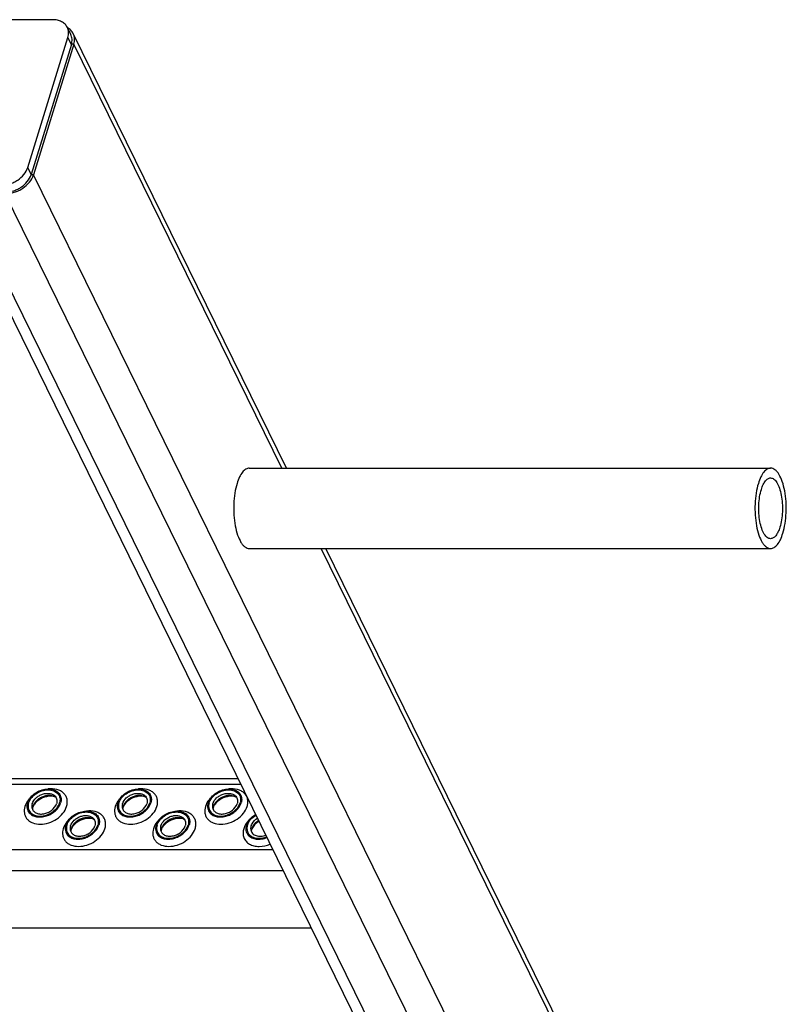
# Model space of a CAD drawing. Header units: millimetres. Extents: x 0 to 2100, y 0 to 2970.
# Tile 10 of 12: x 978 to 1181, y 1201 to 1462. Entities that reach past the tile are written whole.
import ezdxf

# ---------------------------------------------------------------- set-up
doc = ezdxf.new("R2010")
doc.units = ezdxf.units.MM
doc.header["$LTSCALE"] = 193.6
doc.layers.get('0').update_dxf_attribs({"linetype": 'CONTINUOUS'})

msp = doc.modelspace()

# ---------------------------------------------------------------- linework, layer by layer
at = {"color": 7, "linetype": 'CONTINUOUS'}
for p, q in [((986.35, 1461.85), (975.29, 1461.85)), ((991.2, 1457.93), (990.28, 1459.79)), ((979.77, 1422.68), (990.42, 1457.15)), ((1048.35, 1343.03), (991.84, 1458.17)), ((991.34, 1455.28), (980.68, 1420.82)), ((991.99, 1455.33), (981.32, 1420.77)), ((1151.84, 1023.83), (958.44, 1417.93)), ((1038.51, 1343.03), (1176.67, 1343.03)), ((1038.51, 1321.73), (1176.67, 1321.73)), ((1152.45, 1130.89), (1058.8, 1321.73)), ((764.6, 1260.76), (1035.57, 1260.76)), ((1055, 1221.17), (784.03, 1221.17))]:
    msp.add_line(p, q, dxfattribs=at)
at = {"color": 9, "linetype": 'CONTINUOUS'}
for p, q in [((991.34, 1455.28), (990.42, 1457.15)), ((991.99, 1455.33), (991.35, 1455.33)), ((1047.1, 1343.03), (991.99, 1455.33)), ((980.68, 1420.82), (979.77, 1422.68)), ((981.32, 1420.77), (980.67, 1420.77)), ((1141.31, 1094.74), (981.32, 1420.77)), ((1156.06, 1021.62), (962.66, 1415.72)), ((1161.25, 1033.79), (973.82, 1415.72)), ((1151.99, 1129.29), (1057.56, 1321.73)), ((765.34, 1259.25), (1036.31, 1259.25)), ((773.8, 1242.02), (1044.77, 1242.02)), ((776.56, 1236.4), (1047.52, 1236.4))]:
    msp.add_line(p, q, dxfattribs=at)
at = {"color": 7, "linetype": 'CONTINUOUS'}
for centre, radius, start, end in [((986.98, 1456.63), 4.56, 342.8272, 343.4239), ((976.28, 1422.18), 4.61, 342.2342, 342.8272), ((983.72, 1252.57), 2.72, 162.7829, 168.8203), ((983.59, 1252.6), 2.58, 168.869, 169.2547), ((1007.65, 1252.57), 2.72, 162.7829, 168.8203), ((1007.52, 1252.6), 2.58, 168.869, 169.2547), ((1031.58, 1252.57), 2.72, 162.7829, 168.8203), ((1031.45, 1252.6), 2.58, 168.869, 169.2547), ((993.87, 1246.7), 2.72, 162.7829, 168.8203), ((993.74, 1246.73), 2.58, 168.869, 169.2547), ((1017.8, 1246.7), 2.72, 162.7829, 168.8203), ((1017.67, 1246.73), 2.58, 168.869, 169.2547), ((1041.6, 1246.73), 2.58, 168.869, 169.2547), ((1041.73, 1246.7), 2.72, 162.7829, 168.8203)]:
    msp.add_arc(centre, radius, start, end, dxfattribs=at)
for points, knots in [([(990.28, 1459.79), (990.12, 1460.11), (989.69, 1460.71), (988.76, 1461.36), (987.61, 1461.77), (986.78, 1461.85), (986.35, 1461.85)], [0, 0, 0, 0, 0.226855, 0.465046, 0.722054, 1, 1, 1, 1]), ([(990.42, 1457.15), (990.56, 1457.59), (990.69, 1458.5), (990.47, 1459.4), (990.28, 1459.79)], [0, 0, 0, 0, 0.517394, 1, 1, 1, 1]), ([(991.84, 1458.17), (991.68, 1458.49), (991.25, 1459.1), (990.64, 1459.55), (990.31, 1459.73)], [0, 0, 0, 0, 0.488805, 1, 1, 1, 1]), ([(991.35, 1455.33), (991.48, 1455.77), (991.61, 1456.66), (991.38, 1457.54), (991.2, 1457.93)], [0, 0, 0, 0, 0.51692, 1, 1, 1, 1]), ([(991.99, 1455.33), (992.14, 1455.81), (992.29, 1456.78), (992.05, 1457.75), (991.84, 1458.17)], [0, 0, 0, 0, 0.517394, 1, 1, 1, 1]), ([(972.79, 1417.98), (973.54, 1417.98), (974.69, 1418.18), (976.12, 1418.75), (978.02, 1419.84), (979.35, 1421.33), (979.77, 1422.68)], [0, 0, 0, 0, 0.254722, 0.387285, 0.519951, 1, 1, 1, 1]), ([(973.82, 1415.72), (974.63, 1415.72), (975.86, 1415.94), (977.4, 1416.55), (979.44, 1417.72), (980.87, 1419.32), (981.32, 1420.77)], [0, 0, 0, 0, 0.254722, 0.387285, 0.519951, 1, 1, 1, 1]), ([(973.94, 1416.12), (974.68, 1416.15), (975.78, 1416.37), (977.16, 1416.95), (978.98, 1418.03), (980.25, 1419.47), (980.67, 1420.77)], [0, 0, 0, 0, 0.255922, 0.388363, 0.520623, 1, 1, 1, 1]), ([(1038.51, 1343.03), (1038.35, 1343.03), (1038.03, 1342.98), (1037.56, 1342.77), (1037.11, 1342.42), (1036.5, 1341.76), (1035.83, 1340.61), (1035.44, 1339.57), (1035.26, 1339)], [0, 0, 0, 0, 0.085908, 0.17754, 0.27941, 0.394403, 0.668127, 1, 1, 1, 1]), ([(1176.67, 1343.03), (1176.51, 1343.03), (1176.19, 1342.98), (1175.72, 1342.77), (1175.27, 1342.42), (1174.66, 1341.76), (1173.99, 1340.61), (1173.6, 1339.57), (1173.42, 1339)], [0, 0, 0, 0, 0.085908, 0.17754, 0.27941, 0.394403, 0.668127, 1, 1, 1, 1]), ([(1179.92, 1325.76), (1180.18, 1326.59), (1180.57, 1328.4), (1180.85, 1331.23), (1180.81, 1334.14), (1180.48, 1336.92), (1179.87, 1339.36), (1179.13, 1341.07), (1178.41, 1342.08), (1177.86, 1342.61), (1177.28, 1342.95), (1176.87, 1343.03), (1176.67, 1343.03)], [0, 0, 0, 0, 0.139422, 0.292854, 0.450389, 0.601639, 0.736962, 0.848858, 0.894904, 0.93452, 0.968821, 1, 1, 1, 1]), ([(1035.26, 1339), (1035, 1338.16), (1034.61, 1336.35), (1034.34, 1333.53), (1034.37, 1330.61), (1034.7, 1327.83), (1035.31, 1325.39), (1036.05, 1323.68), (1036.77, 1322.67), (1037.32, 1322.14), (1037.9, 1321.8), (1038.32, 1321.73), (1038.51, 1321.73)], [0, 0, 0, 0, 0.139422, 0.292854, 0.450389, 0.601639, 0.736962, 0.848858, 0.894904, 0.93452, 0.968821, 1, 1, 1, 1]), ([(1173.42, 1339), (1173.16, 1338.16), (1172.77, 1336.35), (1172.5, 1333.53), (1172.53, 1330.61), (1172.86, 1327.83), (1173.47, 1325.39), (1174.21, 1323.68), (1174.93, 1322.67), (1175.48, 1322.14), (1176.06, 1321.8), (1176.47, 1321.73), (1176.67, 1321.73)], [0, 0, 0, 0, 0.139422, 0.292854, 0.450389, 0.601639, 0.736962, 0.848858, 0.894904, 0.93452, 0.968821, 1, 1, 1, 1]), ([(1174.22, 1337.38), (1174.35, 1337.82), (1174.64, 1338.6), (1175.15, 1339.47), (1175.61, 1339.97), (1175.95, 1340.23), (1176.31, 1340.39), (1176.55, 1340.43), (1176.67, 1340.43)], [0, 0, 0, 0, 0.331873, 0.605596, 0.72059, 0.82246, 0.914092, 1, 1, 1, 1]), ([(1176.67, 1340.43), (1176.82, 1340.43), (1177.13, 1340.37), (1177.57, 1340.11), (1177.98, 1339.71), (1178.53, 1338.95), (1179.09, 1337.65), (1179.55, 1335.81), (1179.8, 1333.71), (1179.83, 1331.51), (1179.62, 1329.37), (1179.32, 1328.01), (1179.13, 1327.37)], [0, 0, 0, 0, 0.031179, 0.06548, 0.105096, 0.151142, 0.263038, 0.398361, 0.549611, 0.707146, 0.860578, 1, 1, 1, 1]), ([(1176.67, 1324.33), (1176.52, 1324.33), (1176.21, 1324.39), (1175.77, 1324.64), (1175.36, 1325.04), (1174.81, 1325.81), (1174.25, 1327.1), (1173.79, 1328.94), (1173.54, 1331.04), (1173.51, 1333.25), (1173.72, 1335.38), (1174.02, 1336.75), (1174.22, 1337.38)], [0, 0, 0, 0, 0.031179, 0.06548, 0.105096, 0.151142, 0.263038, 0.398361, 0.549611, 0.707146, 0.860578, 1, 1, 1, 1]), ([(1179.13, 1327.37), (1178.99, 1326.93), (1178.7, 1326.15), (1178.19, 1325.28), (1177.73, 1324.78), (1177.39, 1324.52), (1177.04, 1324.36), (1176.79, 1324.33), (1176.67, 1324.33)], [0, 0, 0, 0, 0.331873, 0.605596, 0.72059, 0.82246, 0.914092, 1, 1, 1, 1]), ([(1176.67, 1321.73), (1176.83, 1321.73), (1177.15, 1321.77), (1177.62, 1321.99), (1178.07, 1322.33), (1178.68, 1322.99), (1179.35, 1324.14), (1179.74, 1325.18), (1179.92, 1325.76)], [0, 0, 0, 0, 0.085908, 0.17754, 0.27941, 0.394403, 0.668127, 1, 1, 1, 1]), ([(979.73, 1254.31), (980.01, 1255.23), (981.03, 1256.5), (982.79, 1257.55), (984.3, 1258.01), (985.81, 1258.07), (987.14, 1257.7), (988.16, 1256.91), (988.5, 1256.16), (988.57, 1255.77)], [0, 0, 0, 0, 0.256023, 0.397887, 0.538537, 0.670709, 0.789982, 0.897281, 1, 1, 1, 1]), ([(980, 1254.31), (980.15, 1254.79), (980.69, 1255.74), (981.94, 1256.85), (983.48, 1257.6), (985.12, 1257.88), (986.64, 1257.65), (987.65, 1256.99), (988.13, 1256.26), (988.4, 1255.42), (988.33, 1254.73), (988.2, 1254.31)], [0, 0, 0, 0, 0.126005, 0.265198, 0.409334, 0.548109, 0.673462, 0.783988, 0.836431, 0.88895, 1, 1, 1, 1]), ([(1003.66, 1254.31), (1003.94, 1255.23), (1004.96, 1256.5), (1006.72, 1257.55), (1008.23, 1258.01), (1009.74, 1258.07), (1011.07, 1257.7), (1012.09, 1256.91), (1012.43, 1256.16), (1012.5, 1255.77)], [0, 0, 0, 0, 0.256023, 0.397887, 0.538537, 0.670709, 0.789982, 0.897281, 1, 1, 1, 1]), ([(1003.93, 1254.31), (1004.08, 1254.79), (1004.62, 1255.74), (1005.87, 1256.85), (1007.41, 1257.6), (1009.05, 1257.88), (1010.57, 1257.65), (1011.58, 1256.99), (1012.06, 1256.26), (1012.33, 1255.42), (1012.26, 1254.73), (1012.13, 1254.31)], [0, 0, 0, 0, 0.126005, 0.265198, 0.409334, 0.548109, 0.673462, 0.783988, 0.836431, 0.88895, 1, 1, 1, 1]), ([(1027.59, 1254.31), (1027.87, 1255.23), (1028.89, 1256.5), (1030.64, 1257.55), (1032.16, 1258.01), (1033.67, 1258.07), (1035, 1257.7), (1036.02, 1256.91), (1036.36, 1256.16), (1036.43, 1255.77)], [0, 0, 0, 0, 0.256023, 0.397887, 0.538537, 0.670709, 0.789982, 0.897281, 1, 1, 1, 1]), ([(1027.86, 1254.31), (1028.01, 1254.79), (1028.55, 1255.74), (1029.8, 1256.85), (1031.34, 1257.6), (1032.98, 1257.88), (1034.5, 1257.65), (1035.51, 1256.99), (1035.99, 1256.26), (1036.26, 1255.42), (1036.19, 1254.73), (1036.06, 1254.31)], [0, 0, 0, 0, 0.126005, 0.265198, 0.409334, 0.548109, 0.673462, 0.783988, 0.836431, 0.88895, 1, 1, 1, 1]), ([(980.97, 1254.12), (981.15, 1254.7), (981.74, 1255.51), (982.78, 1256.27), (983.71, 1256.68), (984.68, 1256.88), (985.62, 1256.86), (986.44, 1256.6), (986.89, 1256.27), (987.06, 1256.07)], [0, 0, 0, 0, 0.246124, 0.38243, 0.520512, 0.654784, 0.780538, 0.895274, 1, 1, 1, 1]), ([(987.28, 1255.75), (986.84, 1256.08), (985.94, 1256.34), (984.74, 1256.26), (983.77, 1256), (982.87, 1255.54), (982.09, 1254.93), (981.48, 1254.21), (981.22, 1253.65), (981.13, 1253.38)], [0, 0, 0, 0, 0.223873, 0.351612, 0.485909, 0.622361, 0.75614, 0.882948, 1, 1, 1, 1]), ([(987.28, 1255.75), (987.17, 1255.84), (986.81, 1256), (986.13, 1256.13), (985.22, 1256.1), (983.85, 1255.77), (982.57, 1255.06), (981.62, 1254.1), (981.3, 1253.59), (981.19, 1253.35)], [0, 0, 0, 0, 0.061798, 0.160637, 0.290221, 0.439259, 0.748469, 0.88741, 1, 1, 1, 1]), ([(987.06, 1256.07), (987.17, 1255.95), (987.36, 1255.67), (987.57, 1255.01), (987.52, 1254.46), (987.42, 1254.12)], [0, 0, 0, 0, 0.242965, 0.486066, 1, 1, 1, 1]), ([(988.57, 1255.77), (988.6, 1255.66), (988.66, 1255.17), (988.59, 1254.67), (988.48, 1254.31)], [0, 0, 0, 0, 0.240827, 1, 1, 1, 1]), ([(1004.9, 1254.12), (1005.08, 1254.7), (1005.66, 1255.51), (1006.71, 1256.27), (1007.64, 1256.68), (1008.61, 1256.88), (1009.55, 1256.86), (1010.37, 1256.6), (1010.82, 1256.27), (1010.99, 1256.07)], [0, 0, 0, 0, 0.246124, 0.38243, 0.520512, 0.654784, 0.780538, 0.895274, 1, 1, 1, 1]), ([(1011.21, 1255.75), (1010.77, 1256.08), (1009.87, 1256.34), (1008.66, 1256.26), (1007.7, 1256), (1006.8, 1255.54), (1006.02, 1254.93), (1005.41, 1254.21), (1005.14, 1253.65), (1005.06, 1253.38)], [0, 0, 0, 0, 0.223873, 0.351612, 0.485909, 0.622361, 0.75614, 0.882948, 1, 1, 1, 1]), ([(1011.21, 1255.75), (1011.1, 1255.84), (1010.74, 1256), (1010.06, 1256.13), (1009.15, 1256.1), (1007.78, 1255.77), (1006.5, 1255.06), (1005.55, 1254.1), (1005.23, 1253.59), (1005.12, 1253.35)], [0, 0, 0, 0, 0.061798, 0.160637, 0.290221, 0.439259, 0.748469, 0.88741, 1, 1, 1, 1]), ([(1010.99, 1256.07), (1011.1, 1255.95), (1011.29, 1255.67), (1011.5, 1255.01), (1011.45, 1254.46), (1011.35, 1254.12)], [0, 0, 0, 0, 0.242965, 0.486066, 1, 1, 1, 1]), ([(1012.5, 1255.77), (1012.53, 1255.66), (1012.59, 1255.17), (1012.52, 1254.67), (1012.41, 1254.31)], [0, 0, 0, 0, 0.240827, 1, 1, 1, 1]), ([(1028.83, 1254.12), (1029.01, 1254.7), (1029.59, 1255.51), (1030.64, 1256.27), (1031.57, 1256.68), (1032.54, 1256.88), (1033.48, 1256.86), (1034.3, 1256.6), (1034.75, 1256.27), (1034.92, 1256.07)], [0, 0, 0, 0, 0.246124, 0.38243, 0.520512, 0.654784, 0.780538, 0.895274, 1, 1, 1, 1]), ([(1035.14, 1255.75), (1034.7, 1256.08), (1033.8, 1256.34), (1032.59, 1256.26), (1031.63, 1256), (1030.73, 1255.54), (1029.95, 1254.93), (1029.34, 1254.21), (1029.07, 1253.65), (1028.99, 1253.38)], [0, 0, 0, 0, 0.223873, 0.351612, 0.485909, 0.622361, 0.75614, 0.882948, 1, 1, 1, 1]), ([(1035.14, 1255.75), (1035.03, 1255.84), (1034.67, 1256), (1033.99, 1256.13), (1033.08, 1256.1), (1031.71, 1255.77), (1030.43, 1255.06), (1029.48, 1254.1), (1029.16, 1253.59), (1029.05, 1253.35)], [0, 0, 0, 0, 0.061798, 0.160637, 0.290221, 0.439259, 0.748469, 0.88741, 1, 1, 1, 1]), ([(1034.92, 1256.07), (1035.03, 1255.95), (1035.22, 1255.67), (1035.43, 1255.01), (1035.38, 1254.46), (1035.28, 1254.12)], [0, 0, 0, 0, 0.242965, 0.486066, 1, 1, 1, 1]), ([(1036.43, 1255.77), (1036.46, 1255.66), (1036.52, 1255.17), (1036.45, 1254.67), (1036.34, 1254.31)], [0, 0, 0, 0, 0.240827, 1, 1, 1, 1]), ([(979.73, 1254.31), (979.58, 1253.85), (979.51, 1253.11), (979.8, 1252.22), (980.05, 1251.84), (980.2, 1251.67)], [0, 0, 0, 0, 0.513998, 0.757111, 1, 1, 1, 1]), ([(980, 1254.31), (979.87, 1253.88), (979.8, 1253.2), (980.07, 1252.36), (980.55, 1251.63), (981.56, 1250.97), (983.08, 1250.74), (984.72, 1251.02), (986.27, 1251.77), (987.51, 1252.87), (988.05, 1253.83), (988.2, 1254.31)], [0, 0, 0, 0, 0.11105, 0.163569, 0.216012, 0.326538, 0.451891, 0.590666, 0.734802, 0.873995, 1, 1, 1, 1]), ([(980.2, 1251.67), (980.44, 1251.4), (981.04, 1250.95), (982.16, 1250.6), (983.43, 1250.56), (984.75, 1250.83), (986.01, 1251.39), (987.43, 1252.42), (988.23, 1253.52), (988.48, 1254.31)], [0, 0, 0, 0, 0.104679, 0.219356, 0.345073, 0.479342, 0.617452, 0.753801, 1, 1, 1, 1]), ([(980.97, 1254.12), (980.94, 1254.03), (980.85, 1253.68), (980.84, 1253.31), (980.89, 1253.05)], [0, 0, 0, 0, 0.262253, 1, 1, 1, 1]), ([(980.89, 1253.05), (980.95, 1252.77), (981.2, 1252.21), (981.95, 1251.62), (982.93, 1251.35), (984.04, 1251.39), (985.16, 1251.73), (986.45, 1252.5), (987.2, 1253.44), (987.42, 1254.12)], [0, 0, 0, 0, 0.102742, 0.21, 0.32922, 0.461363, 0.602021, 0.743916, 1, 1, 1, 1]), ([(981.08, 1253.08), (981.07, 1253.04), (981.04, 1252.9), (981.01, 1252.77), (981.01, 1252.67)], [0, 0, 0, 0, 0.304481, 1, 1, 1, 1]), ([(981.19, 1253.35), (981.18, 1253.32), (981.14, 1253.24), (981.11, 1253.14), (981.08, 1253.08)], [0, 0, 0, 0, 0.26854, 1, 1, 1, 1]), ([(1003.66, 1254.31), (1003.51, 1253.85), (1003.44, 1253.11), (1003.73, 1252.22), (1003.98, 1251.84), (1004.13, 1251.67)], [0, 0, 0, 0, 0.513998, 0.757111, 1, 1, 1, 1]), ([(1003.93, 1254.31), (1003.8, 1253.88), (1003.73, 1253.2), (1004, 1252.36), (1004.48, 1251.63), (1005.49, 1250.97), (1007.01, 1250.74), (1008.65, 1251.02), (1010.2, 1251.77), (1011.44, 1252.87), (1011.98, 1253.83), (1012.13, 1254.31)], [0, 0, 0, 0, 0.11105, 0.163569, 0.216012, 0.326538, 0.451891, 0.590666, 0.734802, 0.873995, 1, 1, 1, 1]), ([(1004.13, 1251.67), (1004.36, 1251.4), (1004.97, 1250.95), (1006.09, 1250.6), (1007.36, 1250.56), (1008.68, 1250.83), (1009.94, 1251.39), (1011.36, 1252.42), (1012.16, 1253.52), (1012.41, 1254.31)], [0, 0, 0, 0, 0.104679, 0.219356, 0.345073, 0.479342, 0.617452, 0.753801, 1, 1, 1, 1]), ([(1004.9, 1254.12), (1004.87, 1254.03), (1004.78, 1253.68), (1004.77, 1253.31), (1004.82, 1253.05)], [0, 0, 0, 0, 0.262253, 1, 1, 1, 1]), ([(1004.82, 1253.05), (1004.88, 1252.77), (1005.13, 1252.21), (1005.88, 1251.62), (1006.86, 1251.35), (1007.97, 1251.39), (1009.09, 1251.73), (1010.38, 1252.5), (1011.13, 1253.44), (1011.35, 1254.12)], [0, 0, 0, 0, 0.102742, 0.21, 0.32922, 0.461363, 0.602021, 0.743916, 1, 1, 1, 1]), ([(1005.01, 1253.08), (1005, 1253.04), (1004.97, 1252.9), (1004.94, 1252.77), (1004.94, 1252.67)], [0, 0, 0, 0, 0.304481, 1, 1, 1, 1]), ([(1005.12, 1253.35), (1005.11, 1253.32), (1005.07, 1253.24), (1005.04, 1253.14), (1005.01, 1253.08)], [0, 0, 0, 0, 0.26854, 1, 1, 1, 1]), ([(1027.59, 1254.31), (1027.44, 1253.85), (1027.37, 1253.11), (1027.66, 1252.22), (1027.91, 1251.84), (1028.06, 1251.67)], [0, 0, 0, 0, 0.513998, 0.757111, 1, 1, 1, 1]), ([(1027.86, 1254.31), (1027.73, 1253.88), (1027.66, 1253.2), (1027.93, 1252.36), (1028.41, 1251.63), (1029.42, 1250.97), (1030.94, 1250.74), (1032.58, 1251.02), (1034.12, 1251.77), (1035.37, 1252.87), (1035.91, 1253.83), (1036.06, 1254.31)], [0, 0, 0, 0, 0.11105, 0.163569, 0.216012, 0.326538, 0.451891, 0.590666, 0.734802, 0.873995, 1, 1, 1, 1]), ([(1028.06, 1251.67), (1028.29, 1251.4), (1028.9, 1250.95), (1030.02, 1250.6), (1031.29, 1250.56), (1032.61, 1250.83), (1033.87, 1251.39), (1035.29, 1252.42), (1036.09, 1253.52), (1036.34, 1254.31)], [0, 0, 0, 0, 0.104679, 0.219356, 0.345073, 0.479342, 0.617452, 0.753801, 1, 1, 1, 1]), ([(1028.83, 1254.12), (1028.8, 1254.03), (1028.71, 1253.68), (1028.7, 1253.31), (1028.75, 1253.05)], [0, 0, 0, 0, 0.262253, 1, 1, 1, 1]), ([(1028.75, 1253.05), (1028.81, 1252.77), (1029.06, 1252.21), (1029.81, 1251.62), (1030.79, 1251.35), (1031.9, 1251.39), (1033.02, 1251.73), (1034.31, 1252.5), (1035.06, 1253.44), (1035.28, 1254.12)], [0, 0, 0, 0, 0.102742, 0.21, 0.32922, 0.461363, 0.602021, 0.743916, 1, 1, 1, 1]), ([(1028.94, 1253.08), (1028.93, 1253.04), (1028.9, 1252.9), (1028.87, 1252.77), (1028.87, 1252.67)], [0, 0, 0, 0, 0.304481, 1, 1, 1, 1]), ([(1029.05, 1253.35), (1029.04, 1253.32), (1029, 1253.24), (1028.97, 1253.14), (1028.94, 1253.08)], [0, 0, 0, 0, 0.26854, 1, 1, 1, 1]), ([(989.88, 1248.43), (990.16, 1249.36), (991.18, 1250.63), (992.93, 1251.67), (994.45, 1252.14), (995.96, 1252.2), (997.29, 1251.83), (998.31, 1251.04), (998.65, 1250.28), (998.72, 1249.9)], [0, 0, 0, 0, 0.256023, 0.397887, 0.538537, 0.670709, 0.789982, 0.897281, 1, 1, 1, 1]), ([(990.15, 1248.43), (990.3, 1248.92), (990.84, 1249.87), (992.09, 1250.98), (993.63, 1251.72), (995.27, 1252.01), (996.79, 1251.77), (997.8, 1251.11), (998.28, 1250.38), (998.55, 1249.55), (998.48, 1248.86), (998.35, 1248.43)], [0, 0, 0, 0, 0.126005, 0.265198, 0.409334, 0.548109, 0.673462, 0.783988, 0.836431, 0.88895, 1, 1, 1, 1]), ([(991.12, 1248.25), (991.3, 1248.83), (991.88, 1249.64), (992.93, 1250.39), (993.86, 1250.81), (994.83, 1251.01), (995.77, 1250.98), (996.59, 1250.73), (997.04, 1250.39), (997.21, 1250.2)], [0, 0, 0, 0, 0.246124, 0.38243, 0.520512, 0.654784, 0.780538, 0.895274, 1, 1, 1, 1]), ([(997.43, 1249.87), (996.99, 1250.21), (996.09, 1250.47), (994.88, 1250.39), (993.92, 1250.12), (993.02, 1249.67), (992.24, 1249.06), (991.63, 1248.33), (991.36, 1247.78), (991.28, 1247.5)], [0, 0, 0, 0, 0.223873, 0.351612, 0.485909, 0.622361, 0.75614, 0.882948, 1, 1, 1, 1]), ([(997.43, 1249.87), (997.32, 1249.96), (996.96, 1250.13), (996.28, 1250.26), (995.37, 1250.22), (994, 1249.89), (992.72, 1249.18), (991.77, 1248.23), (991.45, 1247.72), (991.34, 1247.47)], [0, 0, 0, 0, 0.061798, 0.160637, 0.290221, 0.439259, 0.748469, 0.88741, 1, 1, 1, 1]), ([(997.21, 1250.2), (997.32, 1250.07), (997.51, 1249.79), (997.72, 1249.13), (997.67, 1248.58), (997.57, 1248.25)], [0, 0, 0, 0, 0.242965, 0.486066, 1, 1, 1, 1]), ([(998.72, 1249.9), (998.75, 1249.78), (998.81, 1249.29), (998.74, 1248.79), (998.63, 1248.43)], [0, 0, 0, 0, 0.240827, 1, 1, 1, 1]), ([(1013.81, 1248.43), (1014.09, 1249.36), (1015.11, 1250.63), (1016.86, 1251.67), (1018.38, 1252.14), (1019.89, 1252.2), (1021.22, 1251.83), (1022.24, 1251.04), (1022.58, 1250.28), (1022.65, 1249.9)], [0, 0, 0, 0, 0.256023, 0.397887, 0.538537, 0.670709, 0.789982, 0.897281, 1, 1, 1, 1]), ([(1014.08, 1248.43), (1014.23, 1248.92), (1014.77, 1249.87), (1016.02, 1250.98), (1017.56, 1251.72), (1019.2, 1252.01), (1020.72, 1251.77), (1021.73, 1251.11), (1022.21, 1250.38), (1022.48, 1249.55), (1022.41, 1248.86), (1022.28, 1248.43)], [0, 0, 0, 0, 0.126005, 0.265198, 0.409334, 0.548109, 0.673462, 0.783988, 0.836431, 0.88895, 1, 1, 1, 1]), ([(1015.05, 1248.25), (1015.23, 1248.83), (1015.81, 1249.64), (1016.86, 1250.39), (1017.79, 1250.81), (1018.76, 1251.01), (1019.7, 1250.98), (1020.52, 1250.73), (1020.97, 1250.39), (1021.14, 1250.2)], [0, 0, 0, 0, 0.246124, 0.38243, 0.520512, 0.654784, 0.780538, 0.895274, 1, 1, 1, 1]), ([(1021.36, 1249.87), (1020.92, 1250.21), (1020.02, 1250.47), (1018.81, 1250.39), (1017.85, 1250.12), (1016.95, 1249.67), (1016.17, 1249.06), (1015.56, 1248.33), (1015.29, 1247.78), (1015.21, 1247.5)], [0, 0, 0, 0, 0.223873, 0.351612, 0.485909, 0.622361, 0.75614, 0.882948, 1, 1, 1, 1]), ([(1021.36, 1249.87), (1021.25, 1249.96), (1020.89, 1250.13), (1020.21, 1250.26), (1019.3, 1250.22), (1017.93, 1249.89), (1016.65, 1249.18), (1015.7, 1248.23), (1015.38, 1247.72), (1015.27, 1247.47)], [0, 0, 0, 0, 0.061798, 0.160637, 0.290221, 0.439259, 0.748469, 0.88741, 1, 1, 1, 1]), ([(1021.14, 1250.2), (1021.25, 1250.07), (1021.44, 1249.79), (1021.65, 1249.13), (1021.6, 1248.58), (1021.5, 1248.25)], [0, 0, 0, 0, 0.242965, 0.486066, 1, 1, 1, 1]), ([(1022.65, 1249.9), (1022.68, 1249.78), (1022.74, 1249.29), (1022.67, 1248.79), (1022.56, 1248.43)], [0, 0, 0, 0, 0.240827, 1, 1, 1, 1]), ([(1037.73, 1248.43), (1037.91, 1249.02), (1038.6, 1250.15), (1039.62, 1250.96), (1040.21, 1251.3)], [0, 0, 0, 0, 0.474084, 1, 1, 1, 1]), ([(1038.01, 1248.43), (1038.18, 1248.97), (1038.82, 1250.03), (1039.76, 1250.79), (1040.31, 1251.11)], [0, 0, 0, 0, 0.474138, 1, 1, 1, 1]), ([(1038.98, 1248.25), (1039.04, 1248.45), (1039.41, 1249.28), (1040.11, 1249.94), (1040.7, 1250.3)], [0, 0, 0, 0, 0.231334, 1, 1, 1, 1]), ([(1041, 1249.7), (1040.56, 1249.44), (1039.79, 1248.81), (1039.27, 1247.94), (1039.14, 1247.5)], [0, 0, 0, 0, 0.525682, 1, 1, 1, 1]), ([(989.88, 1248.43), (989.73, 1247.98), (989.66, 1247.24), (989.95, 1246.34), (990.2, 1245.96), (990.35, 1245.79)], [0, 0, 0, 0, 0.513998, 0.757111, 1, 1, 1, 1]), ([(990.15, 1248.43), (990.02, 1248.01), (989.95, 1247.32), (990.22, 1246.48), (990.7, 1245.75), (991.71, 1245.09), (993.23, 1244.86), (994.87, 1245.14), (996.41, 1245.89), (997.66, 1247), (998.2, 1247.95), (998.35, 1248.43)], [0, 0, 0, 0, 0.11105, 0.163569, 0.216012, 0.326538, 0.451891, 0.590666, 0.734802, 0.873995, 1, 1, 1, 1]), ([(990.35, 1245.79), (990.58, 1245.53), (991.19, 1245.07), (992.31, 1244.72), (993.58, 1244.68), (994.9, 1244.96), (996.16, 1245.52), (997.58, 1246.54), (998.38, 1247.64), (998.63, 1248.43)], [0, 0, 0, 0, 0.104679, 0.219356, 0.345073, 0.479342, 0.617452, 0.753801, 1, 1, 1, 1]), ([(991.12, 1248.25), (991.09, 1248.16), (991, 1247.81), (990.99, 1247.43), (991.04, 1247.17)], [0, 0, 0, 0, 0.262253, 1, 1, 1, 1]), ([(991.04, 1247.17), (991.1, 1246.89), (991.35, 1246.33), (992.1, 1245.75), (993.08, 1245.47), (994.19, 1245.52), (995.31, 1245.86), (996.6, 1246.63), (997.35, 1247.56), (997.57, 1248.25)], [0, 0, 0, 0, 0.102742, 0.21, 0.32922, 0.461363, 0.602021, 0.743916, 1, 1, 1, 1]), ([(991.23, 1247.2), (991.22, 1247.16), (991.19, 1247.03), (991.16, 1246.89), (991.16, 1246.8)], [0, 0, 0, 0, 0.304481, 1, 1, 1, 1]), ([(991.34, 1247.47), (991.33, 1247.45), (991.29, 1247.36), (991.25, 1247.27), (991.23, 1247.2)], [0, 0, 0, 0, 0.26854, 1, 1, 1, 1]), ([(1013.81, 1248.43), (1013.66, 1247.98), (1013.59, 1247.24), (1013.88, 1246.34), (1014.13, 1245.96), (1014.28, 1245.79)], [0, 0, 0, 0, 0.513998, 0.757111, 1, 1, 1, 1]), ([(1014.08, 1248.43), (1013.95, 1248.01), (1013.88, 1247.32), (1014.15, 1246.48), (1014.63, 1245.75), (1015.64, 1245.09), (1017.16, 1244.86), (1018.8, 1245.14), (1020.34, 1245.89), (1021.59, 1247), (1022.13, 1247.95), (1022.28, 1248.43)], [0, 0, 0, 0, 0.11105, 0.163569, 0.216012, 0.326538, 0.451891, 0.590666, 0.734802, 0.873995, 1, 1, 1, 1]), ([(1014.28, 1245.79), (1014.51, 1245.53), (1015.12, 1245.07), (1016.24, 1244.72), (1017.51, 1244.68), (1018.83, 1244.96), (1020.09, 1245.52), (1021.51, 1246.54), (1022.31, 1247.64), (1022.56, 1248.43)], [0, 0, 0, 0, 0.104679, 0.219356, 0.345073, 0.479342, 0.617452, 0.753801, 1, 1, 1, 1]), ([(1015.05, 1248.25), (1015.02, 1248.16), (1014.93, 1247.81), (1014.92, 1247.43), (1014.97, 1247.17)], [0, 0, 0, 0, 0.262253, 1, 1, 1, 1]), ([(1014.97, 1247.17), (1015.03, 1246.89), (1015.28, 1246.33), (1016.03, 1245.75), (1017.01, 1245.47), (1018.12, 1245.52), (1019.24, 1245.86), (1020.53, 1246.63), (1021.28, 1247.56), (1021.5, 1248.25)], [0, 0, 0, 0, 0.102742, 0.21, 0.32922, 0.461363, 0.602021, 0.743916, 1, 1, 1, 1]), ([(1015.16, 1247.2), (1015.15, 1247.16), (1015.12, 1247.03), (1015.09, 1246.89), (1015.09, 1246.8)], [0, 0, 0, 0, 0.304481, 1, 1, 1, 1]), ([(1015.27, 1247.47), (1015.26, 1247.45), (1015.22, 1247.36), (1015.18, 1247.27), (1015.16, 1247.2)], [0, 0, 0, 0, 0.26854, 1, 1, 1, 1]), ([(1037.73, 1248.43), (1037.59, 1247.98), (1037.52, 1247.24), (1037.81, 1246.34), (1038.06, 1245.96), (1038.21, 1245.79)], [0, 0, 0, 0, 0.513998, 0.757111, 1, 1, 1, 1]), ([(1038.01, 1248.43), (1037.92, 1248.15), (1037.82, 1247.56), (1037.96, 1246.7), (1038.4, 1245.95), (1039.09, 1245.39), (1039.97, 1245.03), (1041.35, 1244.86), (1042.44, 1245.09), (1043.12, 1245.37)], [0, 0, 0, 0, 0.118875, 0.230117, 0.339328, 0.452932, 0.57563, 0.709092, 1, 1, 1, 1]), ([(1038.98, 1248.25), (1038.95, 1248.16), (1038.86, 1247.81), (1038.85, 1247.43), (1038.9, 1247.17)], [0, 0, 0, 0, 0.262253, 1, 1, 1, 1]), ([(1038.9, 1247.17), (1038.94, 1247), (1039.05, 1246.67), (1039.46, 1246.08), (1040.33, 1245.57), (1041.6, 1245.44), (1042.48, 1245.64), (1042.91, 1245.8)], [0, 0, 0, 0, 0.1083, 0.216799, 0.447247, 0.71019, 1, 1, 1, 1]), ([(1039.09, 1247.2), (1039.08, 1247.16), (1039.04, 1247.03), (1039.02, 1246.89), (1039.02, 1246.8)], [0, 0, 0, 0, 0.304481, 1, 1, 1, 1]), ([(1039.2, 1247.47), (1039.19, 1247.45), (1039.15, 1247.36), (1039.11, 1247.27), (1039.09, 1247.2)], [0, 0, 0, 0, 0.26854, 1, 1, 1, 1]), ([(1041.12, 1249.44), (1040.68, 1249.18), (1039.93, 1248.61), (1039.37, 1247.85), (1039.2, 1247.47)], [0, 0, 0, 0, 0.557122, 1, 1, 1, 1]), ([(1038.21, 1245.79), (1038.47, 1245.5), (1039.15, 1245.01), (1040.4, 1244.68), (1041.81, 1244.72), (1042.75, 1244.99), (1043.22, 1245.18)], [0, 0, 0, 0, 0.216423, 0.455888, 0.719626, 1, 1, 1, 1])]:
    msp.add_open_spline(points, degree=3, knots=knots, dxfattribs=at)
at = {"color": 9, "linetype": 'CONTINUOUS'}
for points, knots in [([(990.08, 1253.38), (990.18, 1253.7), (990.31, 1254.35), (990.24, 1255.33), (989.89, 1256.22), (989.3, 1256.97), (988.48, 1257.55), (987.12, 1258.07), (985.97, 1258.12), (985.21, 1258.03)], [0, 0, 0, 0, 0.124407, 0.241592, 0.355163, 0.469734, 0.589631, 0.717769, 1, 1, 1, 1]), ([(1014.01, 1253.38), (1014.11, 1253.7), (1014.24, 1254.35), (1014.17, 1255.33), (1013.82, 1256.22), (1013.23, 1256.97), (1012.41, 1257.55), (1011.05, 1258.07), (1009.9, 1258.12), (1009.14, 1258.03)], [0, 0, 0, 0, 0.124407, 0.241592, 0.355163, 0.469734, 0.589631, 0.717769, 1, 1, 1, 1]), ([(1037.94, 1253.38), (1038.04, 1253.7), (1038.17, 1254.35), (1038.1, 1255.33), (1037.75, 1256.22), (1037.16, 1256.97), (1036.34, 1257.55), (1034.98, 1258.07), (1033.83, 1258.12), (1033.07, 1258.03)], [0, 0, 0, 0, 0.124407, 0.241592, 0.355163, 0.469734, 0.589631, 0.717769, 1, 1, 1, 1]), ([(980.48, 1255.71), (980.31, 1255.54), (979.7, 1254.85), (979.23, 1254.02), (979.03, 1253.38)], [0, 0, 0, 0, 0.264875, 1, 1, 1, 1]), ([(1004.41, 1255.71), (1004.24, 1255.54), (1003.63, 1254.85), (1003.16, 1254.02), (1002.96, 1253.38)], [0, 0, 0, 0, 0.264875, 1, 1, 1, 1]), ([(1028.34, 1255.71), (1028.17, 1255.54), (1027.56, 1254.85), (1027.09, 1254.02), (1026.89, 1253.38)], [0, 0, 0, 0, 0.264875, 1, 1, 1, 1]), ([(979.03, 1253.38), (978.85, 1252.8), (978.76, 1251.88), (979.12, 1250.75), (979.6, 1250.02), (980.27, 1249.43), (981.42, 1248.83), (983.18, 1248.56), (985.39, 1248.94), (987.48, 1249.95), (989.15, 1251.44), (989.88, 1252.72), (990.08, 1253.38)], [0, 0, 0, 0, 0.110961, 0.163438, 0.215838, 0.269928, 0.32708, 0.452332, 0.590995, 0.735015, 0.874096, 1, 1, 1, 1]), ([(1002.96, 1253.38), (1002.78, 1252.8), (1002.69, 1251.88), (1003.05, 1250.75), (1003.53, 1250.02), (1004.2, 1249.43), (1005.35, 1248.83), (1007.11, 1248.56), (1009.32, 1248.94), (1011.41, 1249.95), (1013.08, 1251.44), (1013.81, 1252.72), (1014.01, 1253.38)], [0, 0, 0, 0, 0.110961, 0.163438, 0.215838, 0.269928, 0.32708, 0.452332, 0.590995, 0.735015, 0.874096, 1, 1, 1, 1]), ([(1026.89, 1253.38), (1026.71, 1252.8), (1026.62, 1251.88), (1026.98, 1250.75), (1027.46, 1250.02), (1028.13, 1249.43), (1029.28, 1248.83), (1031.04, 1248.56), (1033.25, 1248.94), (1035.34, 1249.95), (1037.01, 1251.44), (1037.74, 1252.72), (1037.94, 1253.38)], [0, 0, 0, 0, 0.110961, 0.163438, 0.215838, 0.269928, 0.32708, 0.452332, 0.590995, 0.735015, 0.874096, 1, 1, 1, 1]), ([(990.63, 1249.83), (990.46, 1249.66), (989.85, 1248.97), (989.38, 1248.15), (989.18, 1247.5)], [0, 0, 0, 0, 0.264875, 1, 1, 1, 1]), ([(1000.23, 1247.5), (1000.33, 1247.82), (1000.46, 1248.48), (1000.39, 1249.45), (1000.04, 1250.34), (999.44, 1251.1), (998.63, 1251.67), (997.27, 1252.2), (996.12, 1252.24), (995.36, 1252.15)], [0, 0, 0, 0, 0.124407, 0.241592, 0.355163, 0.469734, 0.589631, 0.717769, 1, 1, 1, 1]), ([(1014.56, 1249.83), (1014.39, 1249.66), (1013.78, 1248.97), (1013.31, 1248.15), (1013.11, 1247.5)], [0, 0, 0, 0, 0.264875, 1, 1, 1, 1]), ([(1024.16, 1247.5), (1024.26, 1247.82), (1024.39, 1248.48), (1024.32, 1249.45), (1023.97, 1250.34), (1023.37, 1251.1), (1022.56, 1251.67), (1021.2, 1252.2), (1020.05, 1252.24), (1019.29, 1252.15)], [0, 0, 0, 0, 0.124407, 0.241592, 0.355163, 0.469734, 0.589631, 0.717769, 1, 1, 1, 1]), ([(1038.49, 1249.83), (1038.32, 1249.66), (1037.71, 1248.97), (1037.24, 1248.15), (1037.04, 1247.5)], [0, 0, 0, 0, 0.264875, 1, 1, 1, 1]), ([(989.18, 1247.5), (989, 1246.93), (988.91, 1246), (989.27, 1244.87), (989.75, 1244.14), (990.42, 1243.55), (991.57, 1242.96), (993.33, 1242.68), (995.54, 1243.06), (997.63, 1244.07), (999.3, 1245.57), (1000.03, 1246.85), (1000.23, 1247.5)], [0, 0, 0, 0, 0.110961, 0.163438, 0.215838, 0.269928, 0.32708, 0.452332, 0.590995, 0.735015, 0.874096, 1, 1, 1, 1]), ([(1013.11, 1247.5), (1012.93, 1246.93), (1012.84, 1246), (1013.2, 1244.87), (1013.68, 1244.14), (1014.35, 1243.55), (1015.5, 1242.96), (1017.26, 1242.68), (1019.47, 1243.06), (1021.56, 1244.07), (1023.23, 1245.57), (1023.96, 1246.85), (1024.16, 1247.5)], [0, 0, 0, 0, 0.110961, 0.163438, 0.215838, 0.269928, 0.32708, 0.452332, 0.590995, 0.735015, 0.874096, 1, 1, 1, 1]), ([(1037.04, 1247.5), (1036.92, 1247.11), (1036.79, 1246.31), (1036.99, 1245.13), (1037.59, 1244.12), (1038.54, 1243.36), (1039.76, 1242.9), (1041.66, 1242.69), (1043.14, 1243.04), (1044.07, 1243.43)], [0, 0, 0, 0, 0.118516, 0.229381, 0.33836, 0.451996, 0.574973, 0.708821, 1, 1, 1, 1])]:
    msp.add_open_spline(points, degree=3, knots=knots, dxfattribs=at)
at = {"color": 7, "linetype": 'CONTINUOUS'}
for points in [[(981.06, 1253.08), (981.03, 1252.95), (981.02, 1252.81), (981.01, 1252.67)], [(1004.99, 1253.08), (1004.96, 1252.95), (1004.95, 1252.81), (1004.94, 1252.67)], [(1028.92, 1253.08), (1028.89, 1252.95), (1028.88, 1252.81), (1028.87, 1252.67)], [(991.21, 1247.21), (991.18, 1247.07), (991.16, 1246.93), (991.16, 1246.8)], [(1015.14, 1247.21), (1015.11, 1247.07), (1015.09, 1246.93), (1015.09, 1246.8)], [(1039.06, 1247.21), (1039.04, 1247.07), (1039.02, 1246.93), (1039.02, 1246.8)]]:
    msp.add_open_spline(points, degree=3, dxfattribs=at)

doc.saveas('drawing.dxf')
